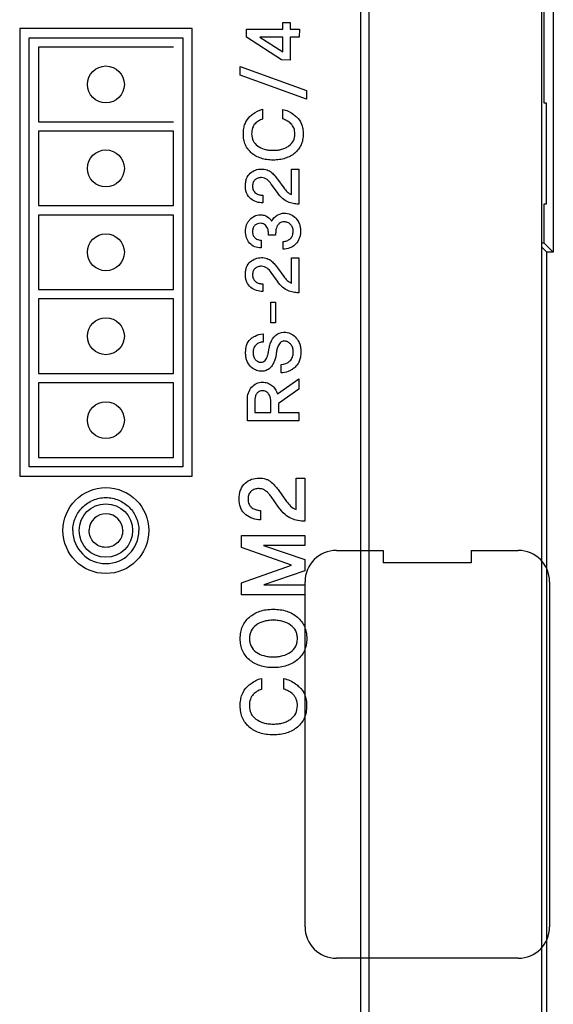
# Model space of a CAD drawing. Header units: millimetres. Extents: x -1194 to -5, y 44 to 885.
# Tile 22 of 37: x -66 to -49, y 461 to 493. Entities that reach past the tile are written whole.
import ezdxf

# ---------------------------------------------------------------- set-up
doc = ezdxf.new("R2010")
doc.units = ezdxf.units.MM
doc.header["$LTSCALE"] = 23.1
for name, color, linetype in [('FRONT_CASE_15_DM-SHAPE', 7, 'CONTINUOUS'), ('REAR_CASE-PC15-MIO5373-SHAPE', 7, 'CONTINUOUS'), ('USB_COVER_PACKING-SHAPE', 7, 'CONTINUOUS')]:
    doc.layers.add(name, color=color, linetype=linetype)

msp = doc.modelspace()

# ---------------------------------------------------------------- linework, layer by layer
at = {"layer": 'FRONT_CASE_15_DM-SHAPE', "color": 7, "linetype": 'Continuous'}
for p, q in [((-49.123, 503.165), (-49.123, 485.165)), ((-49.416, 489.922), (-49.416, 498.408)), ((-49.336, 489.922), (-49.416, 489.922)), ((-49.336, 486.708), (-49.336, 489.922)), ((-49.416, 486.708), (-49.336, 486.708)), ((-49.416, 485.458), (-49.416, 486.708)), ((-49.416, 485.458), (-49.491, 485.458)), ((-49.123, 485.165), (-49.416, 485.458)), ((-49.326, 485.165), (-49.491, 485.331)), ((-49.123, 485.165), (-49.326, 485.165)), ((-49.326, 426.894), (-49.326, 485.165))]:
    msp.add_line(p, q, dxfattribs=at)
at = {"layer": 'REAR_CASE-PC15-MIO5373-SHAPE', "color": 7, "linetype": 'Continuous'}
for p, q in [((-49.491, 427.165), (-49.491, 697.165)), ((-55.276, 679.321), (-55.276, 445.009)), ((-54.991, 445.009), (-54.991, 679.321)), ((-57.746, 492.493), (-57.517, 492.493)), ((-57.743, 492.277), (-57.746, 492.493)), ((-57.517, 492.493), (-57.517, 492.277)), ((-60.639, 492.302), (-66.139, 492.302)), ((-66.139, 492.302), (-66.139, 478.028)), ((-60.639, 478.028), (-60.639, 492.302)), ((-58.906, 492.021), (-58.903, 492.277)), ((-58.903, 492.277), (-57.743, 492.277)), ((-57.517, 492.277), (-57.216, 492.277)), ((-57.216, 492.277), (-57.222, 492.024)), ((-65.839, 492.002), (-60.939, 492.002)), ((-65.839, 478.328), (-65.839, 492.002)), ((-60.939, 492.002), (-60.939, 478.328)), ((-57.795, 491.295), (-58.906, 492.021)), ((-57.743, 492.023), (-58.486, 492.023)), ((-58.486, 492.023), (-57.743, 491.552)), ((-57.743, 491.552), (-57.743, 492.023)), ((-57.222, 492.024), (-57.517, 492.023)), ((-57.517, 492.023), (-57.517, 491.292)), ((-61.239, 491.702), (-65.539, 491.702)), ((-65.539, 491.702), (-65.539, 489.327)), ((-57.517, 491.292), (-57.795, 491.295)), ((-59.109, 491.084), (-56.992, 490.317)), ((-59.109, 490.815), (-59.109, 491.084)), ((-56.995, 490.045), (-59.109, 490.815)), ((-56.992, 490.317), (-56.995, 490.045)), ((-58.399, 489.723), (-58.399, 489.409)), ((-57.753, 489.416), (-57.751, 489.72)), ((-65.539, 489.327), (-61.239, 489.327)), ((-61.239, 489.027), (-65.539, 489.027)), ((-65.539, 489.027), (-65.539, 486.652)), ((-61.239, 486.652), (-61.239, 489.027)), ((-57.47, 487.813), (-57.239, 487.813)), ((-57.468, 487.006), (-57.47, 487.813)), ((-57.239, 487.813), (-57.243, 486.701)), ((-57.921, 487.07), (-58.116, 487.341)), ((-57.915, 487.494), (-57.716, 487.215)), ((-58.388, 486.981), (-58.388, 486.741)), ((-65.539, 486.652), (-61.239, 486.652)), ((-61.239, 486.352), (-65.539, 486.352)), ((-65.539, 486.352), (-65.539, 483.977)), ((-61.239, 483.977), (-61.239, 486.352)), ((-58.436, 485.552), (-58.436, 485.308)), ((-57.979, 485.711), (-58.203, 485.711)), ((-57.736, 485.264), (-57.736, 485.51)), ((-57.47, 484.989), (-57.239, 484.989)), ((-57.468, 484.182), (-57.47, 484.989)), ((-57.239, 484.989), (-57.243, 483.877)), ((-57.921, 484.245), (-58.116, 484.517)), ((-57.915, 484.67), (-57.716, 484.389)), ((-65.539, 483.977), (-61.239, 483.977)), ((-58.388, 484.158), (-58.388, 483.916)), ((-61.239, 483.677), (-65.539, 483.677)), ((-65.539, 483.677), (-65.539, 481.303)), ((-61.239, 481.303), (-61.239, 483.677)), ((-58.131, 483.578), (-57.981, 483.578)), ((-58.131, 482.918), (-58.131, 483.578)), ((-57.981, 483.578), (-57.981, 482.918)), ((-57.981, 482.918), (-58.131, 482.918)), ((-58.379, 482.565), (-58.379, 482.304)), ((-57.801, 481.323), (-57.801, 481.586)), ((-65.539, 481.303), (-61.239, 481.303)), ((-57.921, 480.658), (-57.241, 481.128)), ((-57.241, 481.128), (-57.241, 480.805)), ((-61.239, 481.003), (-65.539, 481.003)), ((-65.539, 481.003), (-65.539, 478.628)), ((-61.239, 478.628), (-61.239, 481.003)), ((-57.241, 480.805), (-57.89, 480.348)), ((-58.88, 479.797), (-58.878, 480.466)), ((-58.639, 480.463), (-58.639, 480.058)), ((-58.136, 480.058), (-58.136, 480.448)), ((-57.89, 480.348), (-57.89, 480.058)), ((-58.639, 480.058), (-58.136, 480.058)), ((-57.89, 480.058), (-57.239, 480.058)), ((-57.239, 480.058), (-57.243, 479.797)), ((-57.243, 479.797), (-58.88, 479.797)), ((-65.539, 478.628), (-61.239, 478.628)), ((-60.939, 478.328), (-65.839, 478.328)), ((-66.139, 478.028), (-60.639, 478.028)), ((-57.328, 477.963), (-57.043, 477.963)), ((-57.326, 476.971), (-57.328, 477.963)), ((-57.043, 477.963), (-57.049, 476.594)), ((-57.883, 477.047), (-58.124, 477.383)), ((-57.876, 477.571), (-57.629, 477.226)), ((-58.459, 476.94), (-58.459, 476.642)), ((-59.069, 476.137), (-57.045, 476.137)), ((-59.065, 475.757), (-59.069, 476.137)), ((-57.045, 476.137), (-57.049, 475.824)), ((-57.468, 475.194), (-59.065, 475.757)), ((-57.049, 475.824), (-58.363, 475.821)), ((-58.363, 475.821), (-57.045, 475.373)), ((-59.065, 474.626), (-57.468, 475.194)), ((-57.045, 475.373), (-57.045, 475.015)), ((-57.045, 475.015), (-58.352, 474.569)), ((-59.069, 474.247), (-59.065, 474.626)), ((-58.352, 474.569), (-57.043, 474.569)), ((-57.043, 474.569), (-57.049, 474.247)), ((-57.049, 474.247), (-59.069, 474.247)), ((-58.432, 471.583), (-58.432, 471.235)), ((-57.715, 471.242), (-57.713, 471.58))]:
    msp.add_line(p, q, dxfattribs=at)
for centre, radius in [((-63.39, 490.515), 0.588), ((-63.39, 487.84), 0.588), ((-63.39, 485.165), 0.588), ((-63.39, 482.49), 0.588), ((-63.39, 479.816), 0.588), ((-63.39, 476.296), 1.369), ((-63.391, 476.297), 0.852)]:
    msp.add_circle(centre, radius, dxfattribs=at)
for radius, start, end in [(0.537, 359.9768, 177.48), (1.054, 180.0268, 359.9732)]:
    msp.add_arc((-63.391, 476.296), radius, start, end, dxfattribs=at)
for points, knots in [([(-58.799, 489.492), (-58.766, 489.522), (-58.648, 489.621), (-58.506, 489.699), (-58.399, 489.723)], [0, 0, 0, 0, 0.287125, 1, 1, 1, 1]), ([(-57.751, 489.72), (-57.633, 489.694), (-57.478, 489.618), (-57.349, 489.514), (-57.314, 489.484)], [0, 0, 0, 0, 0.725247, 1, 1, 1, 1]), ([(-58.77, 488.351), (-58.802, 488.381), (-58.869, 488.454), (-58.947, 488.591), (-58.997, 488.758), (-59.01, 488.934), (-58.999, 489.105), (-58.95, 489.303), (-58.868, 489.43), (-58.799, 489.492)], [0, 0, 0, 0, 0.105578, 0.235714, 0.371088, 0.517941, 0.655627, 0.778517, 1, 1, 1, 1]), ([(-57.314, 489.484), (-57.244, 489.422), (-57.158, 489.298), (-57.107, 489.102), (-57.095, 488.933), (-57.109, 488.758), (-57.159, 488.59), (-57.244, 488.444), (-57.363, 488.323), (-57.507, 488.225), (-57.674, 488.155), (-57.86, 488.114), (-58.058, 488.101), (-58.256, 488.114), (-58.441, 488.155), (-58.606, 488.225), (-58.711, 488.298), (-58.762, 488.343), (-58.77, 488.351)], [0, 0, 0, 0, 0.100116, 0.154552, 0.215004, 0.28095, 0.341827, 0.400503, 0.46015, 0.522083, 0.585482, 0.652575, 0.725237, 0.797659, 0.864244, 0.926955, 0.988126, 1, 1, 1, 1]), ([(-58.399, 489.409), (-58.441, 489.396), (-58.524, 489.355), (-58.642, 489.268), (-58.731, 489.122), (-58.742, 489.003), (-58.742, 488.938)], [0, 0, 0, 0, 0.210527, 0.440438, 0.691701, 1, 1, 1, 1]), ([(-57.365, 488.938), (-57.365, 489.002), (-57.378, 489.125), (-57.481, 489.27), (-57.61, 489.362), (-57.705, 489.403), (-57.753, 489.416)], [0, 0, 0, 0, 0.288425, 0.537523, 0.776218, 1, 1, 1, 1]), ([(-58.742, 488.938), (-58.742, 488.864), (-58.714, 488.714), (-58.558, 488.537), (-58.374, 488.455), (-58.202, 488.421), (-58.058, 488.413), (-57.915, 488.421), (-57.78, 488.447), (-57.661, 488.491), (-57.526, 488.569), (-57.393, 488.712), (-57.365, 488.864), (-57.365, 488.938)], [0, 0, 0, 0, 0.114981, 0.22676, 0.351789, 0.421479, 0.497976, 0.574457, 0.644516, 0.709599, 0.77146, 0.884968, 1, 1, 1, 1]), ([(-58.388, 486.741), (-58.455, 486.74), (-58.593, 486.761), (-58.779, 486.86), (-58.895, 487.005), (-58.935, 487.153), (-58.944, 487.277), (-58.936, 487.401), (-58.901, 487.547), (-58.84, 487.641), (-58.788, 487.686)], [0, 0, 0, 0, 0.154322, 0.311498, 0.473394, 0.560925, 0.658698, 0.75642, 0.843368, 1, 1, 1, 1]), ([(-58.788, 487.686), (-58.739, 487.729), (-58.626, 487.799), (-58.435, 487.828), (-58.251, 487.808), (-58.106, 487.717), (-58.003, 487.607), (-57.941, 487.532), (-57.915, 487.494)], [0, 0, 0, 0, 0.189781, 0.378678, 0.557547, 0.716187, 0.865431, 1, 1, 1, 1]), ([(-58.116, 487.341), (-58.135, 487.368), (-58.178, 487.418), (-58.246, 487.487), (-58.331, 487.537), (-58.434, 487.55), (-58.54, 487.538), (-58.637, 487.484), (-58.704, 487.392), (-58.719, 487.269), (-58.705, 487.166), (-58.673, 487.115), (-58.665, 487.104)], [0, 0, 0, 0, 0.098057, 0.193911, 0.287873, 0.38347, 0.496079, 0.59988, 0.702957, 0.822645, 0.9576, 1, 1, 1, 1]), ([(-58.665, 487.104), (-58.649, 487.084), (-58.602, 487.038), (-58.505, 486.995), (-58.427, 486.982), (-58.388, 486.981)], [0, 0, 0, 0, 0.242934, 0.621771, 1, 1, 1, 1]), ([(-57.243, 486.701), (-57.302, 486.701), (-57.42, 486.713), (-57.598, 486.763), (-57.776, 486.881), (-57.871, 487.001), (-57.921, 487.07)], [0, 0, 0, 0, 0.219278, 0.437321, 0.683968, 1, 1, 1, 1]), ([(-57.716, 487.215), (-57.684, 487.172), (-57.614, 487.088), (-57.521, 487.025), (-57.468, 487.006)], [0, 0, 0, 0, 0.488348, 1, 1, 1, 1]), ([(-57.933, 486.346), (-57.866, 486.389), (-57.714, 486.432), (-57.493, 486.389), (-57.32, 486.258), (-57.225, 486.101), (-57.188, 485.953), (-57.179, 485.835), (-57.188, 485.718), (-57.229, 485.573), (-57.32, 485.435), (-57.419, 485.357), (-57.463, 485.332)], [0, 0, 0, 0, 0.140551, 0.261731, 0.382878, 0.510177, 0.576745, 0.648048, 0.717033, 0.782265, 0.910657, 1, 1, 1, 1]), ([(-58.436, 485.308), (-58.507, 485.306), (-58.648, 485.324), (-58.873, 485.488), (-58.963, 485.769), (-58.925, 486.005), (-58.864, 486.129), (-58.783, 486.233), (-58.657, 486.335), (-58.532, 486.361), (-58.473, 486.363)], [0, 0, 0, 0, 0.133179, 0.258114, 0.50868, 0.639467, 0.702501, 0.767402, 0.888424, 1, 1, 1, 1]), ([(-58.203, 485.711), (-58.203, 485.753), (-58.207, 485.829), (-58.228, 485.931), (-58.276, 486.002), (-58.346, 486.07), (-58.48, 486.109), (-58.626, 486.055), (-58.704, 485.942), (-58.713, 485.864), (-58.713, 485.822), (-58.713, 485.818)], [0, 0, 0, 0, 0.135292, 0.24882, 0.329293, 0.406443, 0.559906, 0.755245, 0.864227, 0.988289, 1, 1, 1, 1]), ([(-58.473, 486.363), (-58.428, 486.364), (-58.343, 486.354), (-58.211, 486.29), (-58.134, 486.215), (-58.108, 486.159)], [0, 0, 0, 0, 0.308385, 0.57246, 1, 1, 1, 1]), ([(-57.715, 486.137), (-57.74, 486.137), (-57.795, 486.128), (-57.867, 486.083), (-57.922, 486.017), (-57.962, 485.93), (-57.974, 485.825), (-57.979, 485.749), (-57.979, 485.711)], [0, 0, 0, 0, 0.136312, 0.288881, 0.441748, 0.591585, 0.797122, 1, 1, 1, 1]), ([(-57.736, 485.51), (-57.697, 485.51), (-57.618, 485.526), (-57.511, 485.588), (-57.432, 485.695), (-57.413, 485.828), (-57.429, 485.958), (-57.498, 486.06), (-57.594, 486.121), (-57.671, 486.137), (-57.711, 486.137), (-57.715, 486.137)], [0, 0, 0, 0, 0.11885, 0.242979, 0.371764, 0.513507, 0.646116, 0.763552, 0.877267, 0.988724, 1, 1, 1, 1]), ([(-58.713, 485.818), (-58.713, 485.779), (-58.702, 485.702), (-58.632, 485.612), (-58.538, 485.563), (-58.47, 485.552), (-58.436, 485.552)], [0, 0, 0, 0, 0.274287, 0.526056, 0.764644, 1, 1, 1, 1]), ([(-57.463, 485.332), (-57.482, 485.321), (-57.567, 485.28), (-57.664, 485.264), (-57.736, 485.264)], [0, 0, 0, 0, 0.230864, 1, 1, 1, 1]), ([(-58.388, 483.916), (-58.455, 483.916), (-58.593, 483.937), (-58.779, 484.036), (-58.895, 484.181), (-58.935, 484.329), (-58.944, 484.453), (-58.936, 484.577), (-58.901, 484.722), (-58.84, 484.817), (-58.788, 484.862)], [0, 0, 0, 0, 0.154323, 0.3115, 0.473397, 0.560929, 0.658702, 0.756204, 0.843367, 1, 1, 1, 1]), ([(-58.788, 484.862), (-58.739, 484.904), (-58.626, 484.975), (-58.434, 485.004), (-58.251, 484.982), (-58.107, 484.892), (-58.003, 484.782), (-57.941, 484.708), (-57.915, 484.67)], [0, 0, 0, 0, 0.189986, 0.379087, 0.55828, 0.717156, 0.866234, 1, 1, 1, 1]), ([(-58.116, 484.517), (-58.154, 484.569), (-58.218, 484.644), (-58.331, 484.712), (-58.434, 484.725), (-58.54, 484.712), (-58.637, 484.66), (-58.704, 484.567), (-58.719, 484.445), (-58.705, 484.342), (-58.673, 484.291), (-58.665, 484.279)], [0, 0, 0, 0, 0.193029, 0.287247, 0.382964, 0.495763, 0.599141, 0.702339, 0.822168, 0.957657, 1, 1, 1, 1]), ([(-58.665, 484.279), (-58.649, 484.259), (-58.602, 484.214), (-58.505, 484.171), (-58.427, 484.159), (-58.388, 484.158)], [0, 0, 0, 0, 0.242729, 0.621443, 1, 1, 1, 1]), ([(-57.243, 483.877), (-57.302, 483.877), (-57.42, 483.889), (-57.599, 483.937), (-57.775, 484.057), (-57.871, 484.176), (-57.921, 484.245)], [0, 0, 0, 0, 0.219256, 0.436868, 0.68401, 1, 1, 1, 1]), ([(-57.716, 484.389), (-57.684, 484.347), (-57.614, 484.264), (-57.521, 484.2), (-57.468, 484.182)], [0, 0, 0, 0, 0.48849, 1, 1, 1, 1]), ([(-57.924, 482.557), (-57.846, 482.606), (-57.679, 482.641), (-57.466, 482.565), (-57.302, 482.437), (-57.212, 482.273), (-57.178, 482.114), (-57.17, 481.975), (-57.18, 481.831), (-57.218, 481.694), (-57.282, 481.577), (-57.372, 481.485), (-57.443, 481.437), (-57.479, 481.416)], [0, 0, 0, 0, 0.151883, 0.255323, 0.364587, 0.485719, 0.554116, 0.630381, 0.714526, 0.790365, 0.861262, 0.931292, 1, 1, 1, 1]), ([(-57.712, 482.339), (-57.72, 482.339), (-57.752, 482.335), (-57.831, 482.298), (-57.893, 482.195), (-57.941, 482.072), (-57.957, 481.952), (-57.972, 481.828), (-58.018, 481.695), (-58.083, 481.563), (-58.179, 481.448), (-58.31, 481.378), (-58.466, 481.366), (-58.636, 481.41), (-58.795, 481.525), (-58.894, 481.679), (-58.929, 481.835), (-58.937, 481.963), (-58.932, 482.051), (-58.926, 482.093)], [0, 0, 0, 0, 0.011009, 0.041036, 0.109664, 0.16046, 0.212272, 0.266045, 0.323167, 0.394859, 0.456375, 0.515228, 0.582263, 0.655407, 0.739106, 0.832949, 0.885811, 0.945144, 1, 1, 1, 1]), ([(-58.926, 482.093), (-58.925, 482.103), (-58.917, 482.159), (-58.882, 482.29), (-58.799, 482.395), (-58.732, 482.438)], [0, 0, 0, 0, 0.077974, 0.414793, 1, 1, 1, 1]), ([(-58.732, 482.438), (-58.7, 482.458), (-58.592, 482.522), (-58.467, 482.568), (-58.379, 482.565)], [0, 0, 0, 0, 0.302363, 1, 1, 1, 1]), ([(-58.435, 481.661), (-58.414, 481.662), (-58.368, 481.671), (-58.309, 481.718), (-58.271, 481.783), (-58.235, 481.859), (-58.209, 481.956), (-58.191, 482.077), (-58.164, 482.211), (-58.098, 482.388), (-58.003, 482.505), (-57.924, 482.557)], [0, 0, 0, 0, 0.058039, 0.127744, 0.199127, 0.26646, 0.360348, 0.475871, 0.605915, 0.738872, 1, 1, 1, 1]), ([(-57.801, 481.586), (-57.7, 481.588), (-57.542, 481.651), (-57.432, 481.826), (-57.41, 481.977), (-57.423, 482.117), (-57.481, 482.228), (-57.565, 482.298), (-57.644, 482.333), (-57.695, 482.339), (-57.712, 482.339)], [0, 0, 0, 0, 0.269786, 0.401624, 0.538659, 0.668069, 0.772172, 0.863945, 0.954442, 1, 1, 1, 1]), ([(-58.379, 482.304), (-58.42, 482.303), (-58.5, 482.289), (-58.607, 482.225), (-58.685, 482.112), (-58.698, 481.971), (-58.687, 481.836), (-58.626, 481.734), (-58.545, 481.677), (-58.478, 481.661), (-58.442, 481.661), (-58.435, 481.661)], [0, 0, 0, 0, 0.125723, 0.24809, 0.378008, 0.534128, 0.676608, 0.791177, 0.889157, 0.978122, 1, 1, 1, 1]), ([(-57.479, 481.416), (-57.512, 481.397), (-57.613, 481.346), (-57.727, 481.323), (-57.801, 481.323)], [0, 0, 0, 0, 0.345482, 1, 1, 1, 1]), ([(-58.878, 480.466), (-58.878, 480.54), (-58.858, 480.685), (-58.756, 480.871), (-58.596, 481.002), (-58.408, 481.036), (-58.235, 481.01), (-58.094, 480.927), (-57.983, 480.808), (-57.937, 480.709), (-57.921, 480.658)], [0, 0, 0, 0, 0.151603, 0.292783, 0.427016, 0.561904, 0.670573, 0.779616, 0.890611, 1, 1, 1, 1]), ([(-58.204, 480.655), (-58.225, 480.684), (-58.282, 480.737), (-58.394, 480.758), (-58.504, 480.739), (-58.585, 480.666), (-58.629, 480.57), (-58.639, 480.499), (-58.639, 480.463)], [0, 0, 0, 0, 0.168107, 0.344806, 0.513584, 0.670829, 0.832218, 1, 1, 1, 1]), ([(-58.949, 477.806), (-58.889, 477.859), (-58.75, 477.946), (-58.515, 477.983), (-58.325, 477.958), (-58.195, 477.9), (-58.092, 477.819), (-57.985, 477.71), (-57.909, 477.617), (-57.876, 477.571)], [0, 0, 0, 0, 0.18986, 0.378967, 0.556177, 0.636478, 0.715505, 0.865833, 1, 1, 1, 1]), ([(-58.459, 476.642), (-58.541, 476.641), (-58.711, 476.668), (-58.899, 476.772), (-59.026, 476.892), (-59.094, 477.011), (-59.133, 477.15), (-59.144, 477.303), (-59.134, 477.456), (-59.089, 477.635), (-59.013, 477.751), (-58.949, 477.806)], [0, 0, 0, 0, 0.153378, 0.310727, 0.392059, 0.473673, 0.560956, 0.6583, 0.756309, 0.843546, 1, 1, 1, 1]), ([(-58.124, 477.383), (-58.147, 477.416), (-58.198, 477.477), (-58.284, 477.56), (-58.388, 477.622), (-58.514, 477.639), (-58.644, 477.623), (-58.765, 477.559), (-58.83, 477.466), (-58.854, 477.376), (-58.86, 477.296), (-58.853, 477.213), (-58.833, 477.141), (-58.809, 477.104), (-58.799, 477.089)], [0, 0, 0, 0, 0.09685, 0.193001, 0.286838, 0.382686, 0.494823, 0.598344, 0.702, 0.758712, 0.822072, 0.893768, 0.957443, 1, 1, 1, 1]), ([(-64.445, 476.296), (-64.445, 476.435), (-64.389, 476.712), (-64.154, 477.057), (-63.807, 477.292), (-63.391, 477.376), (-62.975, 477.292), (-62.628, 477.058), (-62.393, 476.712), (-62.337, 476.435), (-62.337, 476.296)], [0, 0, 0, 0, 0.126936, 0.249864, 0.372812, 0.499739, 0.627137, 0.750198, 0.873057, 1, 1, 1, 1]), ([(-58.799, 477.089), (-58.78, 477.065), (-58.722, 477.009), (-58.603, 476.957), (-58.507, 476.94), (-58.459, 476.94)], [0, 0, 0, 0, 0.243741, 0.620782, 1, 1, 1, 1]), ([(-57.049, 476.594), (-57.121, 476.594), (-57.266, 476.61), (-57.486, 476.669), (-57.704, 476.816), (-57.822, 476.962), (-57.883, 477.047)], [0, 0, 0, 0, 0.218835, 0.438113, 0.684519, 1, 1, 1, 1]), ([(-57.629, 477.226), (-57.591, 477.173), (-57.504, 477.072), (-57.391, 476.991), (-57.326, 476.971)], [0, 0, 0, 0, 0.488237, 1, 1, 1, 1]), ([(-62.853, 476.296), (-62.853, 476.225), (-62.882, 476.084), (-63.002, 475.908), (-63.179, 475.789), (-63.392, 475.746), (-63.604, 475.788), (-63.78, 475.908), (-63.9, 476.084), (-63.929, 476.233), (-63.927, 476.312), (-63.927, 476.32)], [0, 0, 0, 0, 0.125325, 0.246554, 0.367975, 0.49342, 0.618951, 0.739878, 0.860731, 0.985969, 1, 1, 1, 1]), ([(-57.282, 472.179), (-57.331, 472.137), (-57.44, 472.064), (-57.626, 471.985), (-57.833, 471.938), (-58.053, 471.924), (-58.273, 471.938), (-58.478, 471.985), (-58.66, 472.064), (-58.819, 472.172), (-58.948, 472.31), (-59.041, 472.472), (-59.096, 472.656), (-59.113, 472.854), (-59.096, 473.052), (-59.024, 473.297), (-58.908, 473.453), (-58.816, 473.535)], [0, 0, 0, 0, 0.061239, 0.123873, 0.190031, 0.26155, 0.332423, 0.397741, 0.459528, 0.520081, 0.578929, 0.636456, 0.695716, 0.759588, 0.823505, 0.883151, 1, 1, 1, 1]), ([(-58.816, 473.535), (-58.719, 473.62), (-58.54, 473.72), (-58.273, 473.781), (-58.053, 473.795), (-57.833, 473.781), (-57.626, 473.734), (-57.44, 473.653), (-57.279, 473.541), (-57.148, 473.401), (-57.053, 473.237), (-56.997, 473.052), (-56.98, 472.854), (-56.997, 472.656), (-57.053, 472.472), (-57.148, 472.31), (-57.234, 472.219), (-57.282, 472.179)], [0, 0, 0, 0, 0.122083, 0.187243, 0.25788, 0.329161, 0.395157, 0.457802, 0.51936, 0.579126, 0.637268, 0.696782, 0.760489, 0.82415, 0.88328, 0.940845, 1, 1, 1, 1]), ([(-57.5, 473.282), (-57.574, 473.336), (-57.705, 473.396), (-57.896, 473.433), (-58.054, 473.442), (-58.21, 473.433), (-58.399, 473.396), (-58.603, 473.302), (-58.75, 473.139), (-58.802, 472.981), (-58.814, 472.853), (-58.802, 472.725), (-58.75, 472.567), (-58.658, 472.465), (-58.584, 472.413), (-58.576, 472.408)], [0, 0, 0, 0, 0.125431, 0.19385, 0.26807, 0.341659, 0.409224, 0.532875, 0.644001, 0.699596, 0.759339, 0.819685, 0.875474, 0.986224, 1, 1, 1, 1]), ([(-58.576, 472.408), (-58.51, 472.363), (-58.389, 472.312), (-58.21, 472.278), (-58.054, 472.27), (-57.897, 472.278), (-57.705, 472.314), (-57.498, 472.404), (-57.345, 472.566), (-57.292, 472.725), (-57.28, 472.853), (-57.292, 472.981), (-57.346, 473.14), (-57.433, 473.235), (-57.5, 473.282)], [0, 0, 0, 0, 0.112216, 0.181434, 0.256907, 0.333029, 0.403123, 0.531065, 0.646492, 0.703845, 0.765751, 0.827039, 0.884193, 1, 1, 1, 1]), ([(-58.877, 471.327), (-58.84, 471.36), (-58.709, 471.47), (-58.552, 471.557), (-58.432, 471.583)], [0, 0, 0, 0, 0.287125, 1, 1, 1, 1]), ([(-57.713, 471.58), (-57.582, 471.551), (-57.41, 471.467), (-57.265, 471.352), (-57.227, 471.318)], [0, 0, 0, 0, 0.725247, 1, 1, 1, 1]), ([(-58.844, 470.059), (-58.881, 470.092), (-58.955, 470.174), (-59.042, 470.325), (-59.096, 470.511), (-59.112, 470.707), (-59.099, 470.897), (-59.045, 471.116), (-58.953, 471.258), (-58.877, 471.327)], [0, 0, 0, 0, 0.105578, 0.235714, 0.371088, 0.517941, 0.655627, 0.778517, 1, 1, 1, 1]), ([(-57.227, 471.318), (-57.149, 471.25), (-57.053, 471.111), (-56.997, 470.894), (-56.984, 470.706), (-57, 470.511), (-57.055, 470.325), (-57.15, 470.163), (-57.282, 470.028), (-57.441, 469.919), (-57.627, 469.841), (-57.833, 469.796), (-58.054, 469.782), (-58.274, 469.795), (-58.479, 469.841), (-58.662, 469.919), (-58.779, 470), (-58.835, 470.05), (-58.844, 470.059)], [0, 0, 0, 0, 0.100116, 0.154552, 0.215004, 0.28095, 0.341827, 0.400503, 0.46015, 0.522083, 0.585482, 0.652575, 0.725237, 0.797659, 0.864244, 0.926955, 0.988126, 1, 1, 1, 1]), ([(-58.432, 471.235), (-58.479, 471.22), (-58.572, 471.175), (-58.703, 471.078), (-58.801, 470.916), (-58.814, 470.783), (-58.814, 470.712)], [0, 0, 0, 0, 0.210527, 0.440438, 0.691701, 1, 1, 1, 1]), ([(-57.284, 470.712), (-57.284, 470.783), (-57.298, 470.919), (-57.412, 471.08), (-57.556, 471.182), (-57.662, 471.228), (-57.715, 471.242)], [0, 0, 0, 0, 0.288425, 0.537523, 0.776218, 1, 1, 1, 1]), ([(-58.814, 470.712), (-58.814, 470.629), (-58.783, 470.462), (-58.609, 470.266), (-58.405, 470.174), (-58.214, 470.137), (-58.054, 470.128), (-57.894, 470.137), (-57.745, 470.166), (-57.612, 470.215), (-57.463, 470.302), (-57.315, 470.46), (-57.284, 470.629), (-57.284, 470.712)], [0, 0, 0, 0, 0.114981, 0.22676, 0.351789, 0.421479, 0.497976, 0.574457, 0.644516, 0.709599, 0.77146, 0.884968, 1, 1, 1, 1])]:
    msp.add_open_spline(points, degree=3, knots=knots, dxfattribs=at)
for points in [[(-58.108, 486.159), (-58.064, 486.232), (-58.004, 486.298), (-57.933, 486.346)], [(-58.136, 480.448), (-58.136, 480.521), (-58.162, 480.596), (-58.204, 480.655)]]:
    msp.add_open_spline(points, degree=3, dxfattribs=at)
at = {"layer": 'USB_COVER_PACKING-SHAPE', "color": 7, "linetype": 'Continuous'}
for p, q in [((-56.041, 475.665), (-54.544, 475.665)), ((-54.544, 475.665), (-54.544, 475.265)), ((-51.739, 475.665), (-50.241, 475.665)), ((-51.739, 475.665), (-51.739, 475.265)), ((-51.739, 475.265), (-54.544, 475.265)), ((-57.041, 463.665), (-57.041, 474.665)), ((-49.241, 474.665), (-49.241, 463.665)), ((-50.241, 462.665), (-56.041, 462.665))]:
    msp.add_line(p, q, dxfattribs=at)
for centre, start, end in [((-56.041, 474.665), 90, 180), ((-50.241, 474.665), 0, 90), ((-56.041, 463.665), 180, 270), ((-50.241, 463.665), 270, 0)]:
    msp.add_arc(centre, 1, start, end, dxfattribs=at)

doc.saveas('drawing.dxf')
